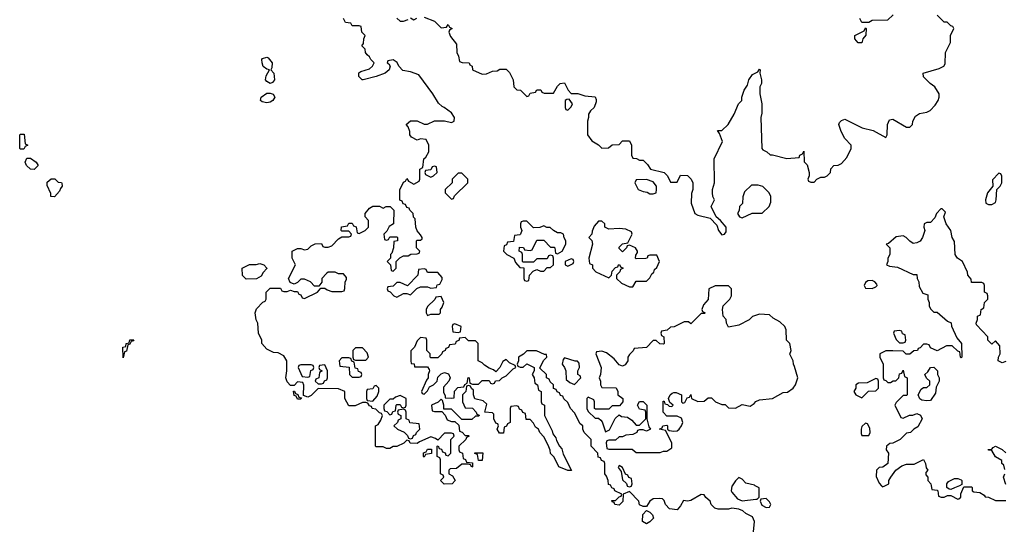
# Model space of a CAD drawing. Header units: inches. Extents: x 2701323 to 2964515, y 494916 to 722124.
# Tile 58 of 256: x 2741586 to 2747342, y 639769 to 642722. Entities that reach past the tile are written whole.
import ezdxf

# ---------------------------------------------------------------- set-up
doc = ezdxf.new("R2010")
doc.units = ezdxf.units.IN
doc.header["$MEASUREMENT"] = 0
doc.layers.add('C7643', color=7, linetype='Continuous')
doc.layers.add('C7644', color=7, linetype='Continuous')

msp = doc.modelspace()

# ---------------------------------------------------------------- linework, layer by layer
at = {"layer": 'C7643', "color": 2, "elevation": 2}
for points in [[(2745875.3, 639730), (2745882, 639790), (2745870, 639818), (2745830, 639838), (2745813.6, 639853.6), (2745790, 639862), (2745750, 639868), (2745730, 639862), (2745670, 639862), (2745650, 639868.7), (2745629.2, 639890), (2745622, 639910), (2745598, 639930), (2745587.3, 639947.3), (2745570, 639948), (2745510, 639913.2), (2745490, 639909.2), (2745467.1, 639912.9), (2745450, 639882), (2745430, 639859), (2745384.7, 639864.7), (2745362, 639890), (2745354, 639914), (2745343.1, 639923.1), (2745325.6, 639925.6), (2745290, 639924), (2745270.7, 639909.3), (2745250, 639878), (2745230, 639878), (2745208.9, 639888.9), (2745206, 639910), (2745150, 639966), (2745114, 639950), (2745111.6, 639908.4), (2745090, 639886), (2745066, 639890), (2745062, 639902), (2745050, 639906), (2745047.3, 639912.7), (2745070, 639914), (2745090, 639934), (2745102, 639938), (2745106, 639950), (2745066, 639970), (2745062, 639982), (2745047.3, 639987.3), (2745042.7, 640000)], [(2745137.3, 640000), (2745138, 639998), (2745150, 639994), (2745162, 639998), (2745162.7, 640000)], [(2745751.3, 640000), (2745750, 639998), (2745746, 639970), (2745750, 639962), (2745782.8, 639922.8), (2745810, 639911), (2745890, 639922), (2745898, 639922), (2745908, 639932), (2745908, 639988), (2745885.7, 640000)], [(2746624, 640000), (2746630, 639994), (2746643.5, 640000)], [(2746913.9, 640000), (2746918, 639978), (2746950, 639974), (2746954, 639970), (2746958, 639938), (2746972.7, 639932.7), (2746990, 639932), (2747010, 639942), (2747030, 639942), (2747070, 639922), (2747076.4, 639923.6), (2747087.3, 639932.7), (2747088.4, 639951.6), (2747106, 639994), (2747150, 639994), (2747154, 639990), (2747154, 639970), (2747163.6, 639963.6), (2747199.6, 639959.6), (2747223.6, 639943.6), (2747230, 639934), (2747250, 639932), (2747290, 639914), (2747350, 639914)], [(2747079.3, 640000), (2747050, 639988), (2747030, 639978), (2747020.4, 639980.4), (2747006, 639990), (2747006, 640000)]]:
    msp.add_lwpolyline(points, dxfattribs=at)
for points in [[(2745950, 639926), (2745918, 639922), (2745914, 639910), (2745925.4, 639885.4), (2745950, 639872), (2745970, 639874), (2745978, 639890), (2745970, 639906)], [(2745250, 639778), (2745226, 639790), (2745228.4, 639831.6), (2745250, 639854), (2745270, 639844.7), (2745284.7, 639830), (2745291.3, 639810), (2745270, 639788.7)]]:
    msp.add_lwpolyline(points, close=True, dxfattribs=at)
at = {"layer": 'C7644', "color": 2, "elevation": 2}
for points in [[(2745042.7, 640000), (2745042, 640002), (2745027.3, 640007.3), (2745026, 640030), (2745016.4, 640056.4), (2745006, 640070), (2745006, 640130), (2745002, 640142), (2744987.3, 640147.3), (2744982, 640162), (2744967.3, 640167.3), (2744966, 640190), (2744926, 640230), (2744926, 640270), (2744886, 640310), (2744878, 640330), (2744878, 640350), (2744862, 640362), (2744830, 640426), (2744806, 640450), (2744790, 640486), (2744767.3, 640507.3), (2744762, 640522), (2744747.3, 640527.3), (2744742, 640542), (2744727.3, 640547.3), (2744722, 640562), (2744707.3, 640567.3), (2744706, 640590), (2744687.3, 640607.3), (2744682, 640622), (2744666, 640630), (2744666, 640650), (2744627.3, 640687.3), (2744648.9, 640731.1), (2744668, 640750), (2744666, 640766), (2744654, 640766), (2744607.3, 640787.3), (2744550, 640788), (2744531.1, 640768.9), (2744502, 640750), (2744502, 640730), (2744494, 640710), (2744498, 640698), (2744512.7, 640692.7), (2744530, 640692), (2744550, 640712), (2744594, 640690), (2744594, 640670), (2744582, 640650), (2744594, 640630), (2744598, 640598), (2744614, 640590), (2744618, 640558), (2744634, 640550), (2744634, 640490), (2744638, 640478), (2744654, 640470), (2744654, 640410), (2744699.6, 640319.6), (2744703.6, 640303.6), (2744719.6, 640279.6), (2744723.6, 640263.6), (2744742, 640230), (2744756, 640216), (2744763.6, 640183.6), (2744812, 640088), (2744790, 640088), (2744738, 640110), (2744710, 640166), (2744688.4, 640188.4), (2744687.3, 640207.3), (2744676.4, 640236.4), (2744650, 640286), (2744626, 640310), (2744618, 640330), (2744602, 640342), (2744590, 640366), (2744570, 640386), (2744547.3, 640387.3), (2744542, 640422), (2744527.3, 640427.3), (2744522, 640442), (2744507.3, 640447.3), (2744502, 640462), (2744490, 640466), (2744458, 640462), (2744454, 640450), (2744454, 640370), (2744438, 640362), (2744432.7, 640347.3), (2744418, 640342), (2744414, 640306), (2744390, 640306), (2744378, 640330), (2744386, 640350), (2744382, 640362), (2744370, 640366), (2744358, 640390), (2744358, 640418), (2744350, 640426), (2744306, 640430), (2744316.4, 640476.4), (2744296.4, 640496.4), (2744247.3, 640507.3), (2744238, 640530), (2744238, 640558), (2744227.3, 640567.3), (2744222, 640582), (2744210, 640586), (2744198, 640582), (2744194, 640550), (2744174, 640530), (2744174, 640490), (2744190, 640454), (2744232.7, 640452.7), (2744254, 640430), (2744258, 640418), (2744272.7, 640412.7), (2744270, 640406), (2744250, 640406), (2744230, 640386), (2744170, 640386), (2744110, 640446), (2744066, 640446), (2744066, 640470), (2744058, 640498), (2744050, 640506), (2744032.7, 640487.3), (2743994, 640470), (2743998, 640438), (2744010, 640434), (2744054, 640434), (2744072.7, 640412.7), (2744084.7, 640384.7), (2744110, 640374), (2744130, 640374), (2744152.7, 640352.7), (2744158, 640318), (2744172.7, 640312.7), (2744190, 640294), (2744210, 640294), (2744214, 640290), (2744198, 640282), (2744194, 640270), (2744154, 640230), (2744154, 640210), (2744158, 640198), (2744174, 640190), (2744178, 640158), (2744192.7, 640152.7), (2744198, 640138), (2744232.7, 640132.7), (2744234, 640110), (2744230, 640108), (2744222, 640122), (2744210, 640126), (2744170, 640126), (2744139.6, 640100.4), (2744102, 640098), (2744094, 640090), (2744094, 640070), (2744116.9, 640056.9), (2744132, 640030), (2744114, 640010), (2744068, 640008), (2744046, 640030), (2744066, 640050), (2744062, 640062), (2744046, 640070), (2744046, 640150), (2744042, 640162), (2744026, 640170), (2744026, 640230), (2744032.7, 640232.7), (2744038, 640218), (2744052.7, 640212.7), (2744058, 640198), (2744072.7, 640192.7), (2744078, 640178), (2744090, 640174), (2744106, 640190), (2744106, 640270), (2744126, 640290), (2744122, 640302), (2744110, 640306), (2744070, 640306), (2744030, 640266), (2744016.4, 640276.4), (2743990, 640286), (2743923.6, 640256.4), (2743910, 640246), (2743868.4, 640248.4), (2743862, 640262), (2743850, 640266), (2743831.6, 640248.4), (2743790, 640228), (2743770, 640228), (2743750, 640218), (2743730, 640218), (2743710, 640226), (2743670, 640226), (2743666, 640230), (2743666, 640350), (2743682, 640358), (2743696.4, 640383.6), (2743706, 640410), (2743702, 640422), (2743690, 640426), (2743667.3, 640447.3), (2743646, 640450), (2743642, 640462), (2743630, 640466), (2743622, 640482), (2743610, 640486), (2743590, 640486), (2743547.3, 640467.3), (2743510, 640466), (2743486, 640510), (2743486, 640550), (2743450, 640566), (2743330, 640568), (2743290, 640526), (2743270, 640518), (2743246, 640526), (2743247.3, 640587.3), (2743242, 640602), (2743210, 640606), (2743190, 640586), (2743170, 640586), (2743150, 640606), (2743142, 640630), (2743148, 640670), (2743148, 640730), (2743130, 640758), (2743096.4, 640776.4), (2743070, 640778), (2743030, 640798), (2743002, 640830), (2743002, 640850), (2742982, 640890), (2742978, 640950), (2742968.4, 640968.4), (2742962, 641010), (2742970, 641034), (2743007.3, 641072.7), (2743022, 641078), (2743026, 641090), (2743026, 641130), (2743050, 641154), (2743110, 641154), (2743118, 641138), (2743130, 641134), (2743150, 641134), (2743170, 641142), (2743190, 641134), (2743210, 641134), (2743218, 641118), (2743230, 641114), (2743238, 641098), (2743250, 641094), (2743326, 641130), (2743346, 641154), (2743370, 641154), (2743383.6, 641143.6), (2743410, 641134), (2743470, 641134), (2743482, 641138), (2743487.3, 641152.7), (2743488, 641190), (2743496.4, 641203.6), (2743496.4, 641216.4), (2743478, 641238), (2743450, 641238), (2743430, 641248), (2743390, 641248), (2743379.6, 641240.4), (2743352, 641210), (2743352, 641188), (2743334, 641166), (2743310, 641166), (2743286, 641190), (2743250, 641206), (2743230, 641206), (2743210, 641186), (2743190, 641178), (2743167.3, 641187.3), (2743158, 641210), (2743198, 641290), (2743178, 641330), (2743178, 641370), (2743210, 641384.7), (2743230, 641384.7), (2743250, 641378), (2743270, 641382), (2743290, 641402), (2743312.7, 641412.7), (2743350, 641414), (2743358, 641398), (2743370, 641394), (2743390, 641394), (2743410, 641402), (2743450, 641442), (2743470, 641454), (2743510, 641454), (2743522, 641458), (2743526, 641470), (2743510, 641486), (2743470, 641486), (2743466, 641490), (2743467.3, 641512.7), (2743502, 641518), (2743510, 641534), (2743530, 641534), (2743538, 641518), (2743552.7, 641512.7), (2743558, 641478), (2743570, 641474), (2743606, 641490), (2743626, 641510), (2743626, 641550), (2743606, 641570), (2743606, 641590), (2743630, 641622), (2743650, 641632), (2743690, 641632), (2743710, 641622), (2743728.9, 641631.1), (2743751.3, 641631.3), (2743774, 641610), (2743772, 641530), (2743745.4, 641514.6), (2743732.7, 641487.3), (2743714, 641470), (2743718, 641438), (2743730, 641434), (2743742, 641438), (2743750, 641454), (2743790, 641454), (2743794, 641450), (2743794, 641430), (2743774, 641426), (2743772, 641390), (2743762, 641358), (2743754, 641350), (2743754, 641330), (2743734, 641310), (2743754, 641290), (2743758, 641258), (2743770, 641254), (2743786, 641270), (2743786, 641310), (2743808.4, 641331.6), (2743830, 641342), (2743856.4, 641343.6), (2743872.7, 641352.7), (2743910, 641354), (2743922, 641358), (2743926, 641370), (2743906, 641390), (2743906, 641430), (2743910, 641434), (2743930, 641434), (2743938, 641442), (2743938, 641450), (2743930, 641466), (2743908.7, 641488.7), (2743902, 641510), (2743898, 641558), (2743888.4, 641568.4), (2743886, 641590), (2743866, 641610), (2743862, 641622), (2743850, 641626), (2743842, 641642), (2743827.3, 641647.3), (2743822, 641662), (2743808.4, 641668.4), (2743808.4, 641728.4), (2743830, 641774), (2743842, 641778), (2743850, 641794), (2743858, 641778), (2743890, 641762), (2743922, 641778), (2743926, 641790), (2743926, 641850), (2743942, 641858), (2743948, 641910), (2743960.4, 641919.6), (2743978, 641950), (2743978, 641990), (2743962, 642022), (2743930, 642026), (2743910, 642018), (2743876.4, 642036.4), (2743866, 642050), (2743866, 642070), (2743856.4, 642096.4), (2743846, 642110), (2743870, 642132), (2743910, 642132), (2743950, 642112), (2743970, 642112), (2744010, 642132), (2744070, 642132), (2744110, 642122), (2744126, 642130), (2744128, 642150), (2744110, 642179), (2744068, 642210), (2744054.8, 642214.8), (2744034.5, 642234.5), (2744002, 642290), (2743919.6, 642399.6), (2743870, 642418.4), (2743825.6, 642425.6), (2743802, 642450), (2743792.7, 642472.7), (2743770, 642488), (2743738, 642482), (2743734, 642470), (2743744.7, 642464.7), (2743751.3, 642450), (2743746, 642430), (2743722, 642410), (2743670.4, 642389.6), (2743594, 642370), (2743588.7, 642370), (2743568, 642390), (2743569, 642411), (2743580.9, 642419.1), (2743630, 642436), (2743648.7, 642450), (2743658, 642470), (2743638, 642490), (2743630, 642506), (2743616.4, 642516.4), (2743608, 642530), (2743606, 642550), (2743586, 642570), (2743596.4, 642583.6), (2743598, 642610), (2743606, 642630), (2743586, 642650), (2743582, 642682), (2743570, 642686), (2743530, 642686), (2743522, 642702), (2743490, 642706), (2743478, 642730)], [(2743791.6, 642731.6), (2743810, 642714), (2743830, 642714), (2743856.4, 642723.6)], [(2743870, 642734), (2743890, 642722), (2743908.4, 642731.6)], [(2743950, 642738), (2744010, 642714), (2744050, 642674), (2744082, 642678), (2744090, 642694), (2744098, 642678), (2744114, 642670), (2744098, 642662), (2744094, 642650), (2744103.6, 642623.6), (2744139.6, 642579.6), (2744142, 642530), (2744152, 642510), (2744158, 642478), (2744172.7, 642472.7), (2744214, 642470), (2744218, 642458), (2744232, 642450), (2744234, 642430), (2744290, 642404.7), (2744314.6, 642405.4), (2744350, 642422), (2744376.4, 642423.6), (2744392.7, 642432.7), (2744430, 642434), (2744450, 642414), (2744471.6, 642371.6), (2744474, 642330), (2744492.7, 642312.7), (2744514, 642310), (2744550, 642274), (2744562, 642278), (2744570, 642294), (2744602, 642298), (2744610, 642312), (2744631.6, 642311.6), (2744638, 642298), (2744652.7, 642292.7), (2744707.3, 642292.7), (2744730, 642334), (2744746, 642350), (2744770, 642354), (2744792, 642310), (2744810, 642292), (2744848.4, 642291.6), (2744890, 642278), (2744950, 642272), (2744956.9, 642256.9), (2744956.9, 642243.1), (2744944.7, 642210), (2744922, 642190), (2744912, 642170), (2744912, 642150), (2744904.7, 642130), (2744904.7, 642050), (2744930, 642014), (2744970, 641992), (2744990, 641972), (2745027.3, 641972.7), (2745050, 641992), (2745090, 641994), (2745110, 642014), (2745150, 642014), (2745162, 641990), (2745162, 641930), (2745170, 641914), (2745191.6, 641911.6), (2745210, 641902), (2745230, 641902), (2745256.9, 641876.9), (2745274, 641850), (2745354, 641830), (2745374, 641810), (2745390, 641774), (2745430, 641774), (2745450, 641814), (2745490, 641812), (2745511.1, 641791.1), (2745522, 641770), (2745522, 641730), (2745512.7, 641707.3), (2745511.3, 641650), (2745532, 641590), (2745550, 641581), (2745622, 641562), (2745662, 641522), (2745671.3, 641490), (2745690, 641466), (2745706, 641470), (2745716.4, 641483.6), (2745715.3, 641510), (2745682, 641550), (2745658, 641570), (2745628, 641630), (2745648, 641670), (2745638, 641690), (2745635.3, 641710), (2745635.3, 641730), (2745648, 641770), (2745646, 641910), (2745695.3, 642010), (2745678, 642058), (2745666, 642074), (2745690, 642074), (2745728, 642110), (2745762, 642170), (2745788, 642230), (2745808, 642250), (2745808, 642270), (2745822, 642310), (2745840.2, 642339.8), (2745849.3, 642370.7), (2745870, 642402), (2745902, 642418), (2745910, 642434), (2745914, 642430), (2745912, 642410), (2745922, 642370), (2745922, 642350), (2745912, 642330), (2745912, 642290), (2745924.7, 642230), (2745923.6, 642176.4), (2745918, 642150), (2745924.7, 641970), (2745930, 641962), (2745954, 641950), (2745972.7, 641932.7), (2745987.3, 641932.7), (2746070, 641912), (2746142, 641918), (2746146, 641930), (2746162, 641938), (2746170, 641954), (2746172.7, 641892.7), (2746190, 641874), (2746202, 641830), (2746202, 641810), (2746194, 641790), (2746198, 641778), (2746210, 641774), (2746230, 641774), (2746246, 641790), (2746270, 641802), (2746290, 641802), (2746306, 641810), (2746326, 641830), (2746328.4, 641851.6), (2746346, 641870), (2746370, 641872), (2746390, 641882), (2746422, 641918), (2746446, 641970), (2746446, 641990), (2746409.1, 642029.1), (2746388.7, 642070), (2746375.3, 642110), (2746378, 642122), (2746390, 642134), (2746410, 642142), (2746510.9, 642090.9), (2746574.4, 642074.4), (2746650, 642034), (2746658, 642050), (2746659, 642110), (2746670, 642138), (2746690, 642141), (2746770, 642094), (2746790, 642094), (2746806, 642110), (2746808, 642130), (2746822, 642158), (2746845.6, 642174.4), (2746890, 642182), (2746908.9, 642191.1), (2746938, 642222), (2746955.3, 642250), (2746962, 642270), (2746962, 642290), (2746935.3, 642330), (2746908, 642350), (2746869.1, 642389.1), (2746868, 642410), (2746962, 642438), (2746988.4, 642451.6), (2746996.4, 642463.6), (2746998, 642530), (2747028, 642590), (2747028, 642630), (2747046, 642670), (2747042, 642682), (2747030, 642686), (2747007.3, 642707.3), (2746990, 642708), (2746950, 642748)], [(2746692, 642750), (2746659.6, 642720.4), (2746570, 642718), (2746550, 642706), (2746510, 642706), (2746498, 642730)], [(2747350, 640726), (2747330, 640718), (2747306, 640730), (2747308.4, 640751.6), (2747318, 640770), (2747316.4, 640816.4), (2747290, 640846), (2747270, 640826), (2747246, 640850), (2747246, 640870), (2747180.4, 640940.4), (2747178, 640950), (2747186, 640970), (2747186, 640990), (2747202, 640998), (2747206, 641030), (2747222, 641038), (2747226, 641070), (2747246, 641090), (2747246, 641110), (2747242, 641122), (2747226, 641130), (2747226, 641170), (2747222, 641182), (2747210, 641186), (2747150, 641186), (2747147.3, 641207.3), (2747128, 641230), (2747127.3, 641247.3), (2747098, 641310), (2747068.9, 641328.9), (2747060.2, 641340.2), (2747055.3, 641350), (2747050, 641426), (2747038, 641450), (2747028.7, 641490), (2747002, 641530), (2746988, 641570), (2746998, 641598), (2746978, 641618), (2746970, 641618), (2746944.7, 641590), (2746935.3, 641564.7), (2746910, 641538), (2746890, 641538), (2746874, 641530), (2746872, 641510), (2746878, 641490), (2746864.7, 641450), (2746850, 641428), (2746830, 641418), (2746810, 641415.3), (2746788.9, 641428.9), (2746768, 641450), (2746750, 641459), (2746738, 641458), (2746710, 641454.5), (2746664.5, 641415.5), (2746652, 641410), (2746672, 641390), (2746672, 641350), (2746662, 641330), (2746662, 641310), (2746654, 641290), (2746670, 641282), (2746716.9, 641276.9), (2746810, 641234), (2746830, 641234), (2746832, 641210), (2746842, 641190), (2746843.6, 641163.6), (2746865.4, 641125.4), (2746894, 641114), (2746894, 641090), (2746902, 641070), (2746902, 641050), (2746910, 641034), (2746930, 641014), (2746950, 641014), (2747010, 640962), (2747031.3, 640951.3), (2747032.7, 640932.7), (2747063.6, 640863.6), (2747092, 640830), (2747094, 640750), (2747090, 640746), (2747086, 640750), (2747082, 640782), (2747070, 640786), (2747036.4, 640816.4), (2747003.6, 640816.4), (2746950, 640788), (2746910, 640806), (2746902, 640822), (2746890, 640826), (2746870, 640826), (2746850, 640806), (2746838, 640802), (2746834, 640790), (2746812.7, 640787.3), (2746790, 640768), (2746768.4, 640768.4), (2746750, 640786), (2746690, 640788), (2746650, 640788), (2746614, 640770), (2746614, 640750), (2746634, 640710), (2746634, 640630), (2746638, 640618), (2746650, 640614), (2746662, 640602), (2746676.4, 640603.6), (2746692.7, 640612.7), (2746707.3, 640612.7), (2746726, 640630), (2746730, 640654), (2746742, 640658), (2746750, 640674), (2746758, 640638), (2746774, 640630), (2746774, 640530), (2746770, 640526), (2746750, 640526), (2746710, 640486), (2746702, 640470), (2746738, 640398), (2746750, 640394), (2746788.4, 640411.6), (2746807.3, 640412.7), (2746830, 640422), (2746851.1, 640411.1), (2746862, 640390), (2746836.9, 640343.1), (2746814, 640330), (2746794, 640310), (2746770, 640306), (2746734, 640270), (2746690, 640248), (2746672.7, 640247.3), (2746654, 640230), (2746652, 640210), (2746664.7, 640190), (2746662, 640130), (2746631.6, 640108.4), (2746610, 640106), (2746594, 640090), (2746592.7, 640052.7), (2746610, 640014), (2746624, 640000)], [(2747346, 640094), (2747339, 640119), (2747328, 640130), (2747327.3, 640147.3), (2747290, 640168), (2747270, 640206), (2747250, 640208), (2747248, 640212), (2747270, 640214), (2747276.4, 640223.6), (2747290, 640231), (2747330, 640211.3), (2747351.3, 640191.3)], [(2746643.5, 640000), (2746666, 640010), (2746666, 640030), (2746678, 640050), (2746708, 640090), (2746743.2, 640116.8), (2746770, 640126), (2746814.6, 640125.4), (2746870, 640152), (2746882, 640130), (2746884.7, 640104.7), (2746894, 640090), (2746883.6, 640076.4), (2746883.6, 640063.6), (2746894, 640050), (2746894, 640030), (2746912, 640010), (2746913.9, 640000)], [(2745162.7, 640000), (2745166, 640010), (2745162, 640042), (2745147.3, 640047.3), (2745142, 640062), (2745127.3, 640067.3), (2745110, 640106), (2745090, 640118), (2745085.4, 640105.4), (2745102, 640082), (2745110, 640034), (2745132.7, 640012.7), (2745137.3, 640000)], [(2747350, 640006), (2747338, 640050), (2747346, 640070)], [(2745885.7, 640000), (2745882, 640002), (2745830, 640015.3), (2745810, 640038), (2745790, 640048), (2745770, 640028.7), (2745751.3, 640000)], [(2747006, 640000), (2747006, 640010), (2747016.4, 640023.6), (2747050, 640042), (2747070, 640042), (2747090, 640034), (2747094, 640030), (2747094, 640006), (2747079.3, 640000)]]:
    msp.add_lwpolyline(points, dxfattribs=at)
for points in [[(2746488, 642588), (2746468, 642610), (2746468, 642630), (2746522, 642658), (2746530, 642674), (2746534, 642670), (2746532.7, 642632.7), (2746514, 642610), (2746510, 642588)], [(2743050, 642349.3), (2743030, 642361.2), (2743023.7, 642370), (2743026, 642394), (2743046, 642430), (2743030, 642434), (2743010, 642449), (2743002.7, 642470), (2743001.2, 642490), (2743005.1, 642494.9), (2743030, 642502.8), (2743038.5, 642498.5), (2743061, 642470), (2743059.8, 642440.2), (2743054, 642430), (2743072, 642410), (2743076, 642370), (2743064, 642356)], [(2743030, 642237), (2743003.3, 642243.3), (2742994, 642250), (2742997.2, 642270), (2743030, 642292.7), (2743050, 642293.4), (2743067.7, 642287.7), (2743077.3, 642270), (2743066.8, 642250), (2743050, 642239.5)], [(2744798, 642258), (2744783.6, 642256.4), (2744774, 642250), (2744774, 642210), (2744778, 642198), (2744790, 642194), (2744810, 642214), (2744818, 642230)], [(2741590, 641966), (2741586, 641970), (2741586, 642050), (2741590, 642054), (2741612.7, 642052.7), (2741618, 641998), (2741634, 641990), (2741618, 641982), (2741610, 641966)], [(2741670, 641848), (2741648.4, 641848.4), (2741626, 641870), (2741618, 641890), (2741627.3, 641912.7), (2741650, 641914), (2741682, 641890), (2741694, 641870)], [(2744010, 641866), (2743998, 641862), (2743990, 641846), (2743958, 641842), (2743954, 641830), (2743958, 641818), (2743990, 641802), (2744006, 641810), (2744026, 641830), (2744022, 641862)], [(2744170, 641826), (2744150, 641826), (2744114, 641790), (2744114, 641770), (2744074, 641730), (2744074, 641710), (2744110, 641674), (2744122, 641678), (2744127.3, 641692.7), (2744206, 641770), (2744206, 641790)], [(2747310, 641826), (2747272.7, 641787.3), (2747274, 641750), (2747244.7, 641710), (2747232, 641670), (2747234, 641650), (2747250, 641642), (2747270, 641642), (2747290, 641654), (2747295.3, 641670), (2747298, 641730), (2747318, 641750), (2747328, 641770), (2747327.3, 641807.3), (2747322, 641822)], [(2741790, 641688), (2741768, 641690), (2741767.3, 641707.3), (2741747.3, 641752.7), (2741747.3, 641772.7), (2741770, 641792), (2741791.6, 641791.6), (2741810, 641774), (2741830, 641772), (2741832.7, 641767.3), (2741834, 641750), (2741823.6, 641736.4), (2741819.6, 641720.4)], [(2745250, 641788.7), (2745190, 641786), (2745182, 641770), (2745202, 641730), (2745230, 641718.8), (2745254.8, 641714.8), (2745270, 641704.7), (2745290, 641704.7), (2745306, 641710), (2745308, 641730), (2745308, 641750), (2745290, 641775.3)], [(2745903.6, 641756.4), (2745863.6, 641756.4), (2745823.6, 641716.4), (2745812.7, 641687.3), (2745811.6, 641648.4), (2745794, 641630), (2745791.6, 641608.4), (2745782, 641590), (2745794, 641570), (2745810, 641564.7), (2745868.9, 641591.1), (2745927.3, 641592.7), (2745968, 641630), (2745976.4, 641656.4), (2745978, 641690), (2745968, 641710), (2745930, 641748)], [(2744550, 641546), (2744530, 641546), (2744518, 641542), (2744514, 641530), (2744514, 641510), (2744522, 641490), (2744514, 641470), (2744510, 641466), (2744478, 641462), (2744472.7, 641427.3), (2744438, 641422), (2744432.7, 641407.3), (2744418, 641402), (2744414, 641370), (2744434, 641350), (2744474, 641330), (2744483.6, 641303.6), (2744510, 641274), (2744532.7, 641272.7), (2744534, 641210), (2744538, 641198), (2744550, 641194), (2744562, 641198), (2744566, 641230), (2744587.3, 641252.7), (2744610, 641262), (2744630, 641254), (2744650, 641254), (2744670, 641274), (2744690, 641274), (2744706, 641290), (2744706, 641330), (2744702, 641342), (2744690, 641346), (2744678, 641342), (2744670, 641326), (2744610, 641326), (2744590, 641306), (2744530, 641306), (2744526, 641310), (2744526, 641350), (2744522, 641362), (2744506, 641370), (2744507.3, 641392.7), (2744531.6, 641391.6), (2744538, 641378), (2744570, 641374), (2744582, 641378), (2744610, 641434), (2744650, 641434), (2744690, 641394), (2744710, 641394), (2744714, 641390), (2744718, 641358), (2744730, 641354), (2744758, 641370), (2744778, 641410), (2744778, 641430), (2744768.4, 641448.4), (2744766, 641470), (2744750, 641478), (2744730, 641478), (2744706, 641490), (2744687.3, 641507.3), (2744668.4, 641508.4), (2744650, 641518), (2744627.3, 641507.3), (2744590, 641506)], [(2744990, 641546), (2744970, 641546), (2744943.6, 641516.4), (2744932.7, 641487.3), (2744931.6, 641468.4), (2744914, 641450), (2744931.6, 641431.6), (2744934, 641410), (2744914, 641330), (2744918, 641298), (2744934, 641290), (2744934, 641270), (2744954, 641250), (2745030, 641214), (2745046, 641230), (2745050, 641254), (2745070, 641274), (2745082, 641278), (2745086, 641290), (2745091.6, 641291.6), (2745098, 641278), (2745114, 641270), (2745098, 641262), (2745094, 641250), (2745074, 641230), (2745074, 641210), (2745103.6, 641183.6), (2745150, 641162), (2745170, 641162), (2745190, 641194), (2745250, 641194), (2745270, 641214), (2745282, 641238), (2745293.6, 641246.4), (2745298, 641262), (2745310, 641274), (2745326, 641310), (2745310, 641346), (2745270, 641346), (2745258, 641342), (2745254, 641330), (2745247.3, 641327.3), (2745190, 641326), (2745186, 641330), (2745187.3, 641347.3), (2745198, 641362), (2745198, 641370), (2745186, 641390), (2745150, 641406), (2745138, 641402), (2745134, 641390), (2745110, 641366), (2745090, 641386), (2745090, 641394), (2745110, 641412), (2745142, 641418), (2745166, 641470), (2745162, 641482), (2745130, 641498), (2745090, 641502), (2745030, 641498), (2745006, 641510), (2745006, 641530)], [(2742910, 641206), (2742888.4, 641228.4), (2742886, 641270), (2742930, 641291.3), (2742968.4, 641291.6), (2742990, 641298), (2743014, 641290), (2743031.6, 641271.6), (2743031.6, 641268.4), (2743010, 641246), (2742996.9, 641223.1), (2742970, 641208)], [(2744810, 641326), (2744774, 641310), (2744774, 641290), (2744790, 641282), (2744822, 641298), (2744826, 641310), (2744822, 641322)], [(2743950, 641266), (2743918, 641262), (2743914, 641230), (2743852.7, 641167.3), (2743810, 641186), (2743790, 641186), (2743770, 641166), (2743738, 641162), (2743734, 641150), (2743738, 641138), (2743752.7, 641132.7), (2743774, 641110), (2743790, 641102), (2743830, 641122), (2743850, 641122), (2743870, 641114), (2743907.3, 641152.7), (2743930, 641162), (2743970, 641162), (2743990, 641154), (2744022, 641158), (2744027.3, 641172.7), (2744042, 641178), (2744056.4, 641203.6), (2744056.4, 641216.4), (2744030, 641246), (2743970, 641246), (2743962, 641262)], [(2745651.6, 641168.4), (2745614, 641150), (2745611.6, 641088.4), (2745583.6, 641056.4), (2745574, 641030), (2745578, 641018), (2745594, 641010), (2745590, 641006), (2745570, 641006), (2745510, 640946), (2745496.4, 640956.4), (2745470, 640958), (2745411.6, 640928.4), (2745390, 640926), (2745371.6, 640908.4), (2745338, 640902), (2745334, 640890), (2745338, 640878), (2745352, 640870), (2745354, 640830), (2745350, 640826), (2745328.7, 640828.7), (2745307.3, 640847.3), (2745290, 640848), (2745250, 640808), (2745178, 640802), (2745172.7, 640787.3), (2745150, 640766), (2745142, 640750), (2745142, 640730), (2745126, 640706), (2745110, 640698), (2745090, 640706), (2745060.4, 640740.4), (2745016.4, 640776.4), (2744990, 640786), (2744958, 640782), (2744954, 640770), (2744984.7, 640690), (2744982, 640650), (2744974, 640630), (2744982, 640610), (2744982, 640590), (2744990, 640574), (2745072, 640572), (2745082, 640550), (2745082, 640530), (2745112, 640510), (2745112, 640490), (2745092.7, 640467.3), (2745050, 640466), (2745030, 640446), (2744952.7, 640447.3), (2744946, 640450), (2744946, 640490), (2744942, 640502), (2744910, 640518), (2744902, 640510), (2744902, 640450), (2744910, 640434), (2744950, 640394), (2744970, 640394), (2744983.6, 640383.6), (2744992, 640372), (2745010, 640314), (2745034.6, 640325.4), (2745067.3, 640392.7), (2745090, 640414), (2745103.6, 640403.6), (2745139.6, 640399.6), (2745163.6, 640383.6), (2745190, 640354), (2745210, 640354), (2745246, 640390), (2745246, 640430), (2745242, 640442), (2745210, 640446), (2745198, 640470), (2745209, 640491), (2745230, 640491.3), (2745251.3, 640470), (2745252, 640390), (2745263.6, 640343.6), (2745274, 640330), (2745250, 640318), (2745230, 640326), (2745210, 640326), (2745198, 640322), (2745194, 640310), (2745170, 640298), (2745130, 640295.3), (2745110, 640286), (2745090, 640286), (2745070, 640266), (2745030, 640266), (2745018, 640262), (2745014, 640250), (2745018, 640218), (2745030, 640214), (2745167.3, 640212.7), (2745190, 640194), (2745330, 640194), (2745350, 640202), (2745370, 640202), (2745398, 640222), (2745398, 640250), (2745362, 640322), (2745326, 640330), (2745342, 640338), (2745346, 640350), (2745370, 640354), (2745374, 640350), (2745374, 640330), (2745382, 640322), (2745410, 640318), (2745430, 640321), (2745442, 640330), (2745455.3, 640350), (2745462, 640370), (2745455.3, 640395.3), (2745430, 640406), (2745370, 640406), (2745348, 640430), (2745347.3, 640492.7), (2745352.7, 640492.7), (2745358, 640478), (2745374, 640474), (2745383.6, 640463.6), (2745398, 640462), (2745406, 640470), (2745386, 640486), (2745378, 640510), (2745388, 640530), (2745400.2, 640539.8), (2745410, 640544.7), (2745423.6, 640543.6), (2745454, 640530), (2745454, 640490), (2745462, 640482), (2745474.6, 640485.4), (2745487.3, 640512.7), (2745502, 640518), (2745510, 640532), (2745514, 640510), (2745550, 640492), (2745587.3, 640492.7), (2745610, 640514), (2745630, 640514), (2745654, 640490), (2745690, 640474), (2745710, 640474), (2745730, 640454), (2745770, 640452), (2745810, 640474), (2745856.4, 640463.6), (2745880.4, 640479.6), (2745890, 640492), (2745910, 640502), (2745986, 640510), (2746050, 640544.7), (2746073.6, 640546.4), (2746108, 640570), (2746122, 640590), (2746134, 640630), (2746116.4, 640696.4), (2746108.9, 640708.9), (2746108, 640730), (2746088.9, 640768.9), (2746095.3, 640790), (2746088, 640830), (2746068, 640850), (2746066, 640910), (2746058, 640930), (2746030, 640958), (2745990, 640978), (2745970, 640998), (2745910, 641002), (2745870, 640988), (2745850, 640968), (2745790, 640938), (2745730, 640926), (2745718, 640950), (2745715.3, 640970), (2745698, 640990), (2745695.3, 641030), (2745698, 641050), (2745738, 641090), (2745748, 641110), (2745748, 641150), (2745730, 641168)], [(2746570, 641198), (2746543.6, 641196.4), (2746530, 641186), (2746522, 641170), (2746530, 641154), (2746570, 641152), (2746590, 641162), (2746598, 641170), (2746596.4, 641176.4), (2746586, 641190)], [(2744050, 641106), (2744018, 641102), (2744012.7, 641087.3), (2743970, 641046), (2743962, 641030), (2743962, 641010), (2743970, 640994), (2743990, 641002), (2744030, 641002), (2744038, 641002), (2744046, 641010), (2744046, 641030), (2744056.4, 641043.6), (2744066, 641070)], [(2744130, 640946), (2744118, 640942), (2744114, 640930), (2744118, 640898), (2744150, 640894), (2744162, 640898), (2744166, 640930)], [(2746730, 640906), (2746698, 640902), (2746694, 640890), (2746710, 640854), (2746730, 640834), (2746750, 640834), (2746762, 640838), (2746766, 640850), (2746762, 640882), (2746747.3, 640887.3), (2746742, 640902)], [(2742190, 640746), (2742188, 640810), (2742206, 640814), (2742208, 640830), (2742226, 640834), (2742230, 640852), (2742252.7, 640852.7), (2742250, 640846), (2742238, 640842), (2742230, 640826), (2742218, 640822), (2742210, 640786), (2742198, 640782)], [(2744190, 640866), (2744158, 640862), (2744152.7, 640847.3), (2744138, 640842), (2744132.7, 640827.3), (2744098, 640822), (2744092.7, 640807.3), (2744078, 640802), (2744074, 640790), (2744058, 640782), (2744054, 640770), (2744030, 640746), (2743990, 640746), (2743986, 640750), (2743986, 640770), (2743966, 640790), (2743966, 640850), (2743962, 640862), (2743930, 640866), (2743910, 640846), (2743894, 640810), (2743872.7, 640787.3), (2743872, 640730), (2743874, 640714), (2743891.1, 640711.1), (2743894, 640694), (2743970, 640694), (2743979.6, 640679.6), (2743982, 640670), (2743974, 640650), (2743974, 640630), (2743963.6, 640616.4), (2743934, 640550), (2743938, 640538), (2743950, 640534), (2743970, 640554), (2743982, 640578), (2744006, 640590), (2744026, 640610), (2744030, 640634), (2744050, 640654), (2744070, 640662), (2744092.7, 640652.7), (2744102, 640630), (2744094, 640610), (2744063.6, 640576.4), (2744063.6, 640543.6), (2744074, 640526), (2744074, 640514), (2744110, 640512), (2744126, 640514), (2744128.4, 640551.6), (2744147.3, 640572.7), (2744182, 640578), (2744188, 640592), (2744202, 640598), (2744207.3, 640632.7), (2744214, 640630), (2744218, 640598), (2744232.7, 640592.7), (2744267.3, 640592.7), (2744290, 640614), (2744330, 640614), (2744338, 640598), (2744350, 640594), (2744362, 640598), (2744367.3, 640612.7), (2744390, 640614), (2744406, 640630), (2744430, 640642), (2744470, 640682), (2744486, 640690), (2744482, 640702), (2744450, 640718), (2744430, 640738), (2744410, 640726), (2744392, 640690), (2744370, 640666), (2744356.4, 640676.4), (2744330, 640686), (2744303.1, 640703.1), (2744290, 640718), (2744266, 640730), (2744266, 640830), (2744250, 640846), (2744210, 640846)], [(2743590, 640806), (2743550, 640806), (2743534, 640790), (2743534, 640750), (2743538, 640738), (2743550, 640734), (2743610, 640734), (2743626, 640750), (2743616.4, 640776.4)], [(2743290, 640706), (2743230, 640706), (2743218, 640702), (2743214, 640690), (2743238, 640638), (2743270, 640634), (2743282, 640638), (2743287.3, 640672.7), (2743302, 640678), (2743306, 640690), (2743302, 640702)], [(2743370, 640706), (2743338, 640702), (2743334, 640690), (2743338, 640678), (2743354, 640670), (2743338, 640662), (2743334, 640630), (2743318, 640622), (2743314, 640610), (2743330, 640594), (2743350, 640594), (2743362, 640598), (2743367.3, 640612.7), (2743382, 640618), (2743386, 640630), (2743386, 640670)], [(2743510, 640746), (2743470, 640746), (2743454, 640730), (2743458, 640698), (2743512.7, 640692.7), (2743514, 640650), (2743530, 640634), (2743570, 640634), (2743582, 640638), (2743586, 640650), (2743582, 640662), (2743567.3, 640667.3), (2743562, 640682), (2743547.3, 640687.3), (2743542, 640722), (2743527.3, 640727.3), (2743522, 640742)], [(2744770, 640746), (2744763.6, 640736.4), (2744758, 640710), (2744771, 640691), (2744778, 640670), (2744781, 640621), (2744802, 640602), (2744830, 640592), (2744866, 640630), (2744862, 640642), (2744848, 640650), (2744848, 640670), (2744858, 640690), (2744856.4, 640716.4), (2744847.3, 640727.3), (2744832.7, 640727.3)], [(2746890, 640495.3), (2746860.4, 640500.4), (2746847.3, 640507.3), (2746838, 640530), (2746856.4, 640563.6), (2746870, 640574), (2746890, 640574), (2746906, 640590), (2746906, 640610), (2746887.3, 640627.3), (2746878, 640650), (2746894.6, 640665.4), (2746910, 640691.3), (2746930, 640692), (2746952, 640670), (2746952, 640650), (2746962, 640630), (2746962, 640610), (2746943.6, 640576.4), (2746939.6, 640540.4), (2746910, 640498)], [(2743670, 640586), (2743658, 640582), (2743650, 640566), (2743618, 640562), (2743614, 640550), (2743614, 640510), (2743618, 640498), (2743650, 640494), (2743676.4, 640523.6), (2743686, 640550), (2743686, 640570)], [(2746590, 640626), (2746539.6, 640600.4), (2746490, 640598), (2746474, 640590), (2746474, 640570), (2746462, 640550), (2746474, 640530), (2746510, 640514), (2746547.3, 640552.7), (2746590, 640554), (2746606, 640570), (2746606, 640610), (2746602, 640622)], [(2743210, 640506), (2743202, 640522), (2743190, 640526), (2743187.3, 640552.7), (2743192.7, 640552.7), (2743198, 640538), (2743212.7, 640532.7), (2743218, 640518), (2743234, 640514), (2743230, 640506)], [(2743810, 640526), (2743783.6, 640516.4), (2743770, 640506), (2743750, 640506), (2743734, 640490), (2743714, 640470), (2743714, 640450), (2743718, 640438), (2743732.7, 640432.7), (2743750, 640414), (2743762, 640418), (2743767.3, 640432.7), (2743782, 640438), (2743786, 640470), (2743790, 640474), (2743810, 640474), (2743818, 640458), (2743830, 640454), (2743842, 640458), (2743846, 640470), (2743846, 640510)], [(2743830, 640446), (2743798, 640442), (2743794, 640430), (2743798, 640418), (2743814, 640410), (2743814, 640390), (2743798, 640382), (2743794, 640370), (2743774, 640350), (2743794, 640330), (2743832.7, 640312.7), (2743852.7, 640292.7), (2743858, 640278), (2743870, 640274), (2743882, 640278), (2743887.3, 640292.7), (2743902, 640298), (2743906, 640310), (2743926, 640330), (2743922, 640362), (2743867.3, 640367.3), (2743862, 640382), (2743846, 640390), (2743846, 640430), (2743842, 640442)], [(2746530, 640366), (2746510, 640346), (2746504.7, 640330), (2746505.4, 640305.4), (2746510, 640294), (2746550, 640294), (2746558, 640310), (2746556.4, 640336.4), (2746542, 640362)], [(2743950, 640166), (2743946, 640170), (2743947.3, 640192.7), (2743962, 640198), (2743970, 640214), (2743992.7, 640212.7), (2743992.7, 640187.3), (2743958, 640182)], [(2744267.3, 640147.3), (2744262, 640182), (2744247.3, 640187.3), (2744247.3, 640192.7), (2744292.7, 640192.7), (2744290, 640148)]]:
    msp.add_lwpolyline(points, close=True, dxfattribs=at)

doc.saveas('drawing.dxf')
